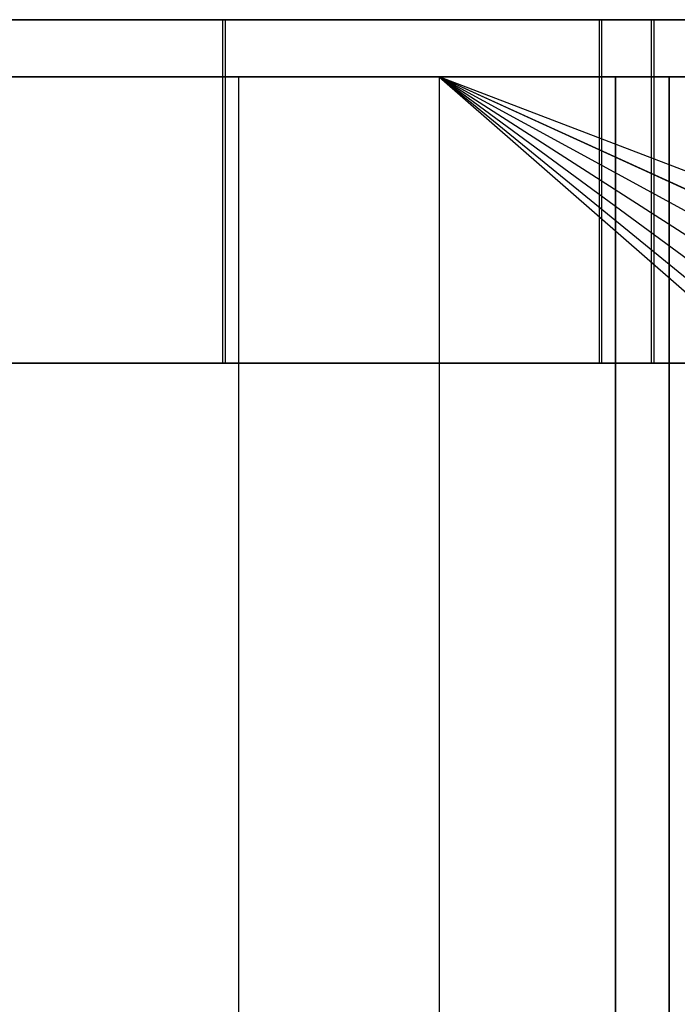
# Model space of a CAD drawing. Extents: x 0.1 to 11.9, y 0 to 2.7.
# Tile 12 of 20: x 6.996 to 7.448, y 2.066 to 2.744. Entities that reach past the tile are written whole.
import ezdxf

# ---------------------------------------------------------------- set-up
doc = ezdxf.new("R2010")
doc.units = 0
doc.header["$MEASUREMENT"] = 0
doc.layers.get('0').update_dxf_attribs({"color": 13, "linetype": 'CONTINUOUS'})

# ---------------------------------------------------------------- blocks, each defined once
blk = doc.blocks.new('ARIA_XL_STL')
at = {"color": 0}
for p, q in [((6.82908, 2.7437, 2.82332), (7.13549, 2.7437, 2.92422)), ((6.82908, 2.7437, 2.82332), (7.13549, 2.7437, 2.92422)), ((7.13721, 2.7437, 9.00425), (6.83085, 2.7437, 9.10532)), ((7.13721, 2.7437, 9.00425), (6.83085, 2.7437, 9.10532)), ((7.13549, 2.50748, 2.92422), (7.13549, 2.7437, 2.92422)), ((7.13549, 2.7437, 2.92422), (7.43042, 2.7437, 3.05492)), ((7.13549, 2.50748, 2.92422), (7.13549, 2.7437, 2.92422)), ((7.13549, 2.7437, 2.92422), (7.43042, 2.7437, 3.05492)), ((7.13721, 2.50748, 9.00425), (7.13721, 2.7437, 9.00425)), ((7.43207, 2.7437, 8.87339), (7.13721, 2.7437, 9.00425)), ((7.13721, 2.50748, 9.00425), (7.13721, 2.7437, 9.00425)), ((7.43207, 2.7437, 8.87339), (7.13721, 2.7437, 9.00425)), ((7.39468, 2.7437, 3.11682), (7.71414, 2.7437, 3.30125)), ((7.39468, 2.50748, 3.11682), (7.39468, 2.7437, 3.11682)), ((7.43042, 2.7437, 3.05492), (7.39468, 2.7437, 3.11682)), ((7.39468, 2.50748, 3.11682), (7.39468, 2.7437, 3.11682)), ((7.39468, 2.7437, 3.11682), (7.71414, 2.7437, 3.30125)), ((7.43042, 2.7437, 3.05492), (7.39468, 2.7437, 3.11682)), ((7.39628, 2.7437, 8.8114), (7.43207, 2.7437, 8.87339)), ((7.39628, 2.50748, 8.8114), (7.39628, 2.7437, 8.8114)), ((7.71573, 2.7437, 8.62696), (7.39628, 2.7437, 8.8114)), ((7.39628, 2.50748, 8.8114), (7.39628, 2.7437, 8.8114)), ((7.39628, 2.7437, 8.8114), (7.43207, 2.7437, 8.87339)), ((7.71573, 2.7437, 8.62696), (7.39628, 2.7437, 8.8114)), ((7.43042, 2.50748, 3.05492), (7.43042, 2.7437, 3.05492)), ((7.43042, 2.50748, 3.05492), (7.43042, 2.7437, 3.05492)), ((7.43207, 2.50748, 8.87339), (7.43207, 2.7437, 8.87339)), ((7.43207, 2.50748, 8.87339), (7.43207, 2.7437, 8.87339)), ((7.14641, 2.70433, 2.91806), (6.83858, 2.70433, 2.8159)), ((7.14641, 2.70433, 9.01108), (6.83858, 2.70433, 9.11323)), ((7.14641, 2.70433, 2.91806), (6.83858, 2.70433, 2.8159)), ((7.14641, 2.70433, 9.01108), (6.83858, 2.70433, 9.11323)), ((7.28426, 2.70433, 9.03982), (6.96637, 2.70433, 9.15755)), ((6.96637, 2.70433, 2.77158), (7.28426, 2.70433, 2.88931)), ((6.96637, 2.70433, 2.77158), (7.28426, 2.70433, 2.88931)), ((7.28426, 2.70433, 9.03982), (6.96637, 2.70433, 9.15755)), ((7.14641, 0.69646, 2.91806), (7.14641, 2.70433, 2.91806)), ((7.14641, 0.69646, 2.91806), (7.14641, 2.70433, 2.91806)), ((7.44259, 2.70433, 3.05022), (7.14641, 2.70433, 2.91806)), ((7.44259, 2.70433, 8.87891), (7.14641, 2.70433, 9.01108)), ((7.44259, 2.70433, 3.05022), (7.14641, 2.70433, 2.91806)), ((7.14641, 0.69646, 9.01108), (7.14641, 2.70433, 9.01108)), ((7.44259, 2.70433, 8.87891), (7.14641, 2.70433, 9.01108)), ((7.14641, 0.69646, 9.01108), (7.14641, 2.70433, 9.01108)), ((7.55437, 2.48383, 8.90927), (7.28426, 2.70433, 9.03982)), ((7.28426, 2.70433, 9.03982), (7.56175, 2.46174, 8.90528)), ((7.55437, 2.48383, 8.90927), (7.28426, 2.70433, 9.03982)), ((7.55183, 2.50748, 8.91064), (7.28426, 2.70433, 9.03982)), ((7.55183, 2.50748, 8.91064), (7.28426, 2.70433, 9.03982)), ((7.55434, 2.531, 8.90929), (7.28426, 2.70433, 9.03982)), ((7.56175, 2.55322, 8.90528), (7.28426, 2.70433, 9.03982)), ((7.55434, 2.531, 8.90929), (7.28426, 2.70433, 9.03982)), ((7.56175, 2.55322, 8.90528), (7.28426, 2.70433, 9.03982)), ((7.57339, 2.5725, 8.89892), (7.28426, 2.70433, 9.03982)), ((7.57339, 2.5725, 8.89892), (7.28426, 2.70433, 9.03982)), ((7.58861, 2.70433, 8.89053), (7.28426, 2.70433, 9.03982)), ((7.58861, 2.58806, 3.0386), (7.28426, 2.70433, 2.88931)), ((7.28426, 2.70433, 2.88931), (7.58861, 2.70433, 3.0386)), ((7.58861, 2.58806, 3.0386), (7.28426, 2.70433, 2.88931)), ((7.57359, 2.57275, 3.03032), (7.28426, 2.70433, 2.88931)), ((7.57359, 2.57275, 3.03032), (7.28426, 2.70433, 2.88931)), ((7.56177, 2.55325, 3.02387), (7.28426, 2.70433, 2.88931)), ((7.55435, 2.53103, 3.01985), (7.28426, 2.70433, 2.88931)), ((7.56177, 2.55325, 3.02387), (7.28426, 2.70433, 2.88931)), ((7.55435, 2.53103, 3.01985), (7.28426, 2.70433, 2.88931)), ((7.55183, 2.50745, 3.01849), (7.28426, 2.70433, 2.88931)), ((7.55183, 2.50745, 3.01849), (7.28426, 2.70433, 2.88931)), ((7.55435, 2.48393, 3.01985), (7.28426, 2.70433, 2.88931)), ((7.28426, 2.70433, 9.03982), (7.56175, 2.46174, 8.90528)), ((7.28426, 2.70433, 9.03982), (7.28426, 0.61772, 9.03982)), ((7.28426, 2.70433, 9.03982), (7.28426, 0.61772, 9.03982)), ((7.28426, 2.70433, 2.88931), (7.28426, 0.61772, 2.88931)), ((7.28426, 2.70433, 2.88931), (7.28426, 0.61772, 2.88931)), ((7.55435, 2.48393, 3.01985), (7.28426, 2.70433, 2.88931)), ((7.58861, 2.70433, 8.89053), (7.28426, 2.70433, 9.03982)), ((7.28426, 2.70433, 2.88931), (7.58861, 2.70433, 3.0386)), ((7.71248, 2.70433, 8.63772), (7.40563, 2.70433, 8.81488)), ((7.40563, 2.70433, 8.81488), (7.44259, 2.70433, 8.87891)), ((7.44259, 2.70433, 3.05022), (7.40563, 2.70433, 3.11425)), ((7.40563, 2.70433, 3.11425), (7.71248, 2.70433, 3.29142)), ((7.40563, 2.70433, 3.11425), (7.71248, 2.70433, 3.29142)), ((7.40563, 2.70433, 3.11425), (7.40563, 0.69646, 3.11425)), ((7.40563, 2.70433, 3.11425), (7.40563, 0.69646, 3.11425)), ((7.44259, 2.70433, 3.05022), (7.40563, 2.70433, 3.11425)), ((7.40563, 0.69646, 8.81488), (7.40563, 2.70433, 8.81488)), ((7.71248, 2.70433, 8.63772), (7.40563, 2.70433, 8.81488)), ((7.40563, 0.69646, 8.81488), (7.40563, 2.70433, 8.81488)), ((7.40563, 2.70433, 8.81488), (7.44259, 2.70433, 8.87891)), ((7.44259, 0.69646, 3.05022), (7.44259, 2.70433, 3.05022)), ((7.44259, 2.70433, 8.87891), (7.44259, 0.69646, 8.87891)), ((7.44259, 0.69646, 3.05022), (7.44259, 2.70433, 3.05022)), ((7.44259, 2.70433, 8.87891), (7.44259, 0.69646, 8.87891)), ((7.13549, 2.50748, 2.92422), (6.82908, 2.50748, 2.82332)), ((7.13549, 2.50748, 2.92422), (6.82908, 2.50748, 2.82332)), ((6.83085, 2.50748, 9.10532), (7.13721, 2.50748, 9.00425)), ((6.83085, 2.50748, 9.10532), (7.13721, 2.50748, 9.00425)), ((7.43042, 2.50748, 3.05492), (7.13549, 2.50748, 2.92422)), ((7.43042, 2.50748, 3.05492), (7.13549, 2.50748, 2.92422)), ((7.13721, 2.50748, 9.00425), (7.43207, 2.50748, 8.87339)), ((7.13721, 2.50748, 9.00425), (7.43207, 2.50748, 8.87339)), ((7.71414, 2.50748, 3.30125), (7.39468, 2.50748, 3.11682)), ((7.39468, 2.50748, 3.11682), (7.43042, 2.50748, 3.05492)), ((7.39468, 2.50748, 3.11682), (7.43042, 2.50748, 3.05492)), ((7.71414, 2.50748, 3.30125), (7.39468, 2.50748, 3.11682)), ((7.43207, 2.50748, 8.87339), (7.39628, 2.50748, 8.8114)), ((7.39628, 2.50748, 8.8114), (7.71573, 2.50748, 8.62696)), ((7.39628, 2.50748, 8.8114), (7.71573, 2.50748, 8.62696)), ((7.43207, 2.50748, 8.87339), (7.39628, 2.50748, 8.8114))]:
    blk.add_line(p, q, dxfattribs=at)
blk = doc.blocks.new('GRUPUJ_3')
at = {"color": 0}
blk.add_blockref('ARIA_XL_STL', (-0.05905, -0.0341, -0.05905), dxfattribs=at)

msp = doc.modelspace()

# ---------------------------------------------------------------- block references
at = {"color": 0}
msp.add_blockref('GRUPUJ_3', (0.05905, 0.0341, 0.05905), dxfattribs=at)

doc.saveas('drawing.dxf')
